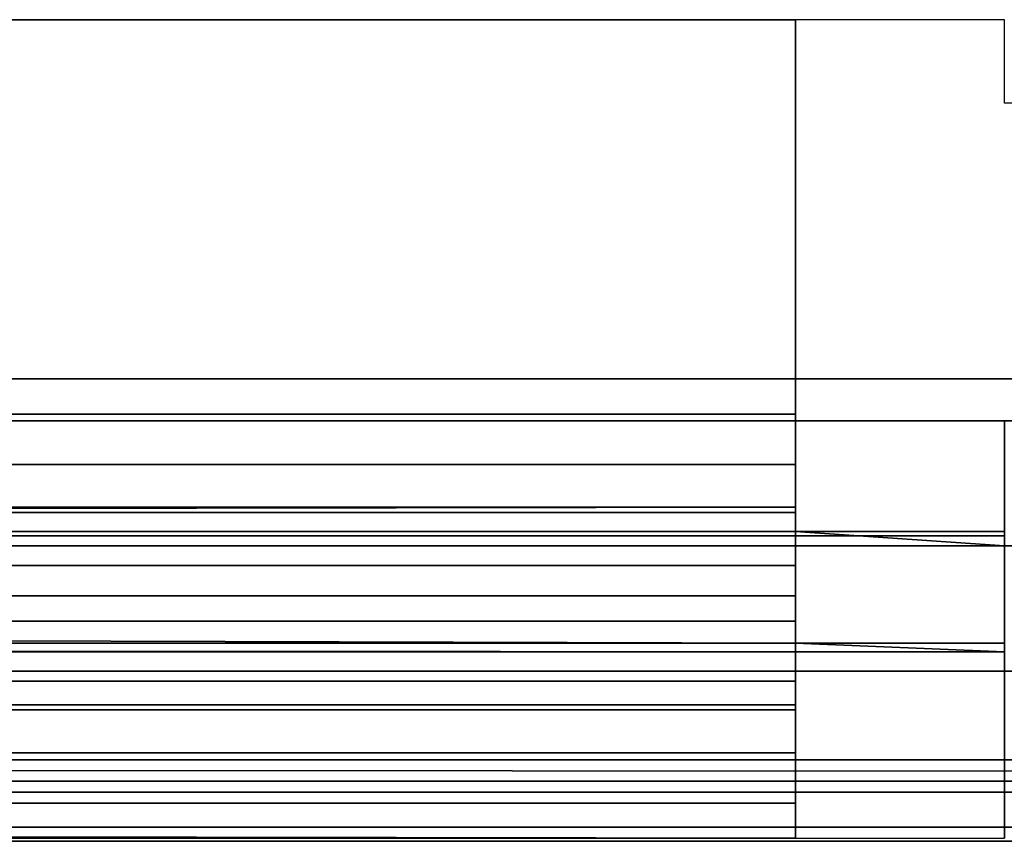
# Model space of a CAD drawing. Header units: millimetres. Extents: x -603 to 3703, y -120 to 249.
# Tile 127 of 256: x -135 to -123, y 13 to 23. Entities that reach past the tile are written whole.
import ezdxf

# ---------------------------------------------------------------- set-up
doc = ezdxf.new("R2010")
doc.units = ezdxf.units.MM
doc.layers.add('151', color=7, linetype='Continuous', true_color=0xffffff)

# ---------------------------------------------------------------- blocks, each defined once
blk = doc.blocks.new('UG_SURFACE_001')
at = {"layer": '151', "color": 252, "linetype": 'Continuous', "lineweight": 35}
for points in [[(602.5, -30, 2213), (602.5, 229.8, 2213), (-602.5, 229.8, 2213), (-602.5, -30, 2213)], [(-452.5, -30, 2063), (-452.5, 229.8, 2063), (452.5, 229.8, 2063), (452.5, -30, 2063)]]:
    blk.add_3dface(points, dxfattribs=at)
blk = doc.blocks.new('UG_SURFACE_053')
at = {"layer": '151', "color": 7, "linetype": 'Continuous', "lineweight": 35}
for points in [[(396.15, 10.45, 2004.65), (396.15, 228.45, 2004.65), (-396.15, 228.45, 2004.65), (-396.15, 10.45, 2004.65)], [(-396, 10.45, 2004.5), (-396, 228.45, 2004.5), (396, 228.45, 2004.5), (396, 10.45, 2004.5)]]:
    blk.add_3dface(points, dxfattribs=at)
blk = doc.blocks.new('UG_SURFACE_054')
at = {"layer": '151', "color": 41, "linetype": 'Continuous', "lineweight": 35}
for points in [[(396.15, 228.45, 2004.65), (396.15, 10.45, 2004.65), (-396.15, 10.45, 2004.65), (-396.15, 228.45, 2004.65)], [(410, 18.3, 2018.5), (410, 70.3, 2018.5), (-410, 70.3, 2018.5), (-410, 18.3, 2018.5)], [(400.5, 18.8, 2009), (403, 18.8, 2011.5), (-403, 18.8, 2011.5), (-400.5, 18.8, 2009)], [(403, 18.8, 2011.5), (403, 16.8, 2011.5), (-403, 16.8, 2011.5), (-403, 18.8, 2011.5)], [(400.5, 18.8, 2009), (-400.5, 18.8, 2009), (-400.5, 10.45, 2009), (400.5, 10.45, 2009)], [(408.5, 16.8, 2017), (410, 18.3, 2018.5), (-410, 18.3, 2018.5), (-408.5, 16.8, 2017)], [(403, 16.8, 2011.5), (408.5, 16.8, 2017), (-408.5, 16.8, 2017), (-403, 16.8, 2011.5)]]:
    blk.add_3dface(points, dxfattribs=at)
blk = doc.blocks.new('UG_SURFACE_069')
at = {"layer": '151', "color": 252, "linetype": 'Continuous', "lineweight": 35}
for points in [[(-343.8, 23.101, 2021), (-343.8, 18.38, 2021), (-125.533, 18.38, 2021), (-125.533, 23.101, 2021)], [(-125.533, 23.101, 2019.5), (-125.533, 18.38, 2019.5), (-343.8, 18.38, 2019.5), (-343.8, 23.101, 2019.5)], [(-125.533, 18.38, 2019.5), (-125.533, 23.101, 2019.5), (-125.533, 23.101, 2021), (-125.533, 18.38, 2021)], [(-343.8, 17.201, 2020.766), (-125.533, 17.201, 2020.766), (-125.533, 18.38, 2021), (-343.8, 18.38, 2021)], [(-125.533, 17.775, 2019.38), (-343.8, 17.775, 2019.38), (-343.8, 18.38, 2019.5), (-125.533, 18.38, 2019.5)], [(-125.533, 18.38, 2021), (-125.533, 17.201, 2020.766), (-125.533, 17.775, 2019.38), (-125.533, 18.38, 2019.5)], [(-125.533, 17.263, 2019.037), (-343.8, 17.263, 2019.037), (-343.8, 17.775, 2019.38), (-125.533, 17.775, 2019.38)], [(-125.533, 17.263, 2019.037), (-125.533, 17.775, 2019.38), (-125.533, 17.201, 2020.766), (-125.533, 16.202, 2020.098)], [(-343.8, 16.973, 2018.639), (-125.533, 17.263, 2019.037), (-125.533, 16.973, 2018.639)], [(-343.8, 16.973, 2018.639), (-343.8, 17.263, 2019.037), (-125.533, 17.263, 2019.037)], [(-125.533, 16.202, 2020.098), (-125.533, 15.638, 2019.322), (-125.533, 16.973, 2018.639), (-125.533, 17.263, 2019.037)], [(-343.8, 16.202, 2020.098), (-125.533, 16.202, 2020.098), (-125.533, 17.201, 2020.766), (-343.8, 17.201, 2020.766)], [(-125.533, 16.973, 2018.639), (-346.3, 16.92, 2018.525), (-343.8, 16.973, 2018.639)], [(-125.533, 16.973, 2018.639), (-123.033, 16.973, 2018.639), (-123.033, 16.92, 2018.525), (-346.3, 16.92, 2018.525)], [(-123.033, 16.8, 2017.92), (-346.3, 16.8, 2017.92), (-346.3, 16.92, 2018.525), (-123.033, 16.92, 2018.525)], [(-125.533, 16.973, 2018.639), (-125.533, 15.638, 2019.322), (-123.033, 15.638, 2019.322), (-123.033, 16.8, 2018.728)], [(-123.033, 16.8, 2018.728), (-123.033, 16.973, 2018.639), (-125.533, 16.973, 2018.639)], [(-343.8, 16.8, 2015.901), (-357.7, 16.8, 2017.92), (-346.3, 16.8, 2017.92), (-125.533, 16.8, 2015.901)], [(-346.3, 16.8, 2017.92), (-123.033, 16.8, 2017.92), (-109.133, 16.8, 2015.901), (-125.533, 16.8, 2015.901)], [(-343.8, 16.8, 2012.58), (-125.533, 16.8, 2012.58), (-125.533, 16.566, 2011.401), (-343.8, 16.566, 2011.401)], [(-125.533, 16.8, 2015.901), (-125.533, 16.8, 2012.58), (-343.8, 16.8, 2012.58), (-343.8, 16.8, 2015.901)], [(-125.533, 16.8, 2012.58), (-125.533, 16.8, 2015.901), (-125.533, 15.3, 2015.901), (-125.533, 15.3, 2012.58)], [(-125.533, 15.3, 2012.58), (-125.533, 15.18, 2011.975), (-125.533, 16.566, 2011.401), (-125.533, 16.8, 2012.58)], [(-125.533, 16.8, 2015.901), (-109.133, 16.8, 2015.901), (-109.133, 15.3, 2015.901), (-125.533, 15.3, 2015.901)], [(-343.8, 16.566, 2011.401), (-125.533, 16.566, 2011.401), (-125.533, 15.898, 2010.402), (-343.8, 15.898, 2010.402)], [(-125.533, 15.18, 2011.975), (-125.533, 14.837, 2011.463), (-125.533, 15.898, 2010.402), (-125.533, 16.566, 2011.401)], [(-125.533, 15.638, 2019.322), (-343.8, 16.202, 2020.098), (-343.8, 15.638, 2019.322)], [(-125.533, 15.638, 2019.322), (-125.533, 16.202, 2020.098), (-343.8, 16.202, 2020.098)], [(-343.8, 15.898, 2010.402), (-125.533, 15.898, 2010.402), (-125.533, 14.899, 2009.734), (-343.8, 14.899, 2009.734)], [(-125.533, 14.837, 2011.463), (-125.533, 14.325, 2011.12), (-125.533, 14.899, 2009.734), (-125.533, 15.898, 2010.402)], [(-343.8, 15.638, 2019.322), (-346.3, 15.638, 2019.322), (-346.3, 15.534, 2019.099), (-123.033, 15.534, 2019.099)], [(-343.8, 15.638, 2019.322), (-123.033, 15.534, 2019.099), (-125.533, 15.638, 2019.322)], [(-123.033, 15.534, 2019.099), (-123.033, 15.638, 2019.322), (-125.533, 15.638, 2019.322)], [(-123.033, 15.534, 2019.099), (-346.3, 15.534, 2019.099), (-346.3, 15.3, 2017.92), (-123.033, 15.3, 2017.92)], [(-123.033, 15.3, 2017.92), (-346.3, 15.3, 2017.92), (-360.2, 15.3, 2015.901), (-343.8, 15.3, 2015.901)], [(-343.8, 15.18, 2011.975), (-125.533, 15.18, 2011.975), (-125.533, 15.3, 2012.58), (-343.8, 15.3, 2012.58)], [(-343.8, 15.3, 2015.901), (-343.8, 15.3, 2012.58), (-125.533, 15.3, 2012.58), (-125.533, 15.3, 2015.901)], [(-125.533, 15.3, 2015.901), (-111.633, 15.3, 2017.92), (-123.033, 15.3, 2017.92), (-343.8, 15.3, 2015.901)], [(111.633, 15.3, 2017.92), (-111.633, 15.3, 2017.92), (-125.533, 15.3, 2015.901), (-109.133, 15.3, 2015.901)], [(-343.8, 14.837, 2011.463), (-125.533, 14.837, 2011.463), (-125.533, 15.18, 2011.975), (-343.8, 15.18, 2011.975)], [(-343.8, 14.899, 2009.734), (-125.533, 14.899, 2009.734), (-125.533, 13.72, 2009.5), (-343.8, 13.72, 2009.5)], [(-125.533, 13.72, 2009.5), (-125.533, 14.899, 2009.734), (-125.533, 14.325, 2011.12), (-125.533, 13.72, 2011)], [(-343.8, 14.325, 2011.12), (-125.533, 14.325, 2011.12), (-125.533, 14.837, 2011.463), (-343.8, 14.837, 2011.463)], [(-343.8, 13.72, 2011), (-125.533, 13.72, 2011), (-125.533, 14.325, 2011.12), (-343.8, 14.325, 2011.12)], [(-343.8, 13.3, 2009.5), (-343.8, 13.72, 2009.5), (-125.533, 13.72, 2009.5), (-125.533, 13.3, 2009.5)], [(-125.533, 13.3, 2011), (-343.8, 13.72, 2011), (-343.8, 13.3, 2011)], [(-125.533, 13.3, 2011), (-125.533, 13.72, 2011), (-343.8, 13.72, 2011)], [(-125.533, 13.72, 2011), (-125.533, 13.3, 2011), (-125.533, 13.3, 2009.5), (-125.533, 13.72, 2009.5)]]:
    blk.add_3dface(points, dxfattribs=at)
blk = doc.blocks.new('UG_SURFACE_072')
at = {"layer": '151', "color": 7, "linetype": 'Continuous', "lineweight": 35}
for points in [[(-407.308, 14.239, 2015.808), (-408.68, 13.852, 2017.18), (408.68, 13.852, 2017.18)], [(-407.308, 14.239, 2015.808), (408.68, 13.852, 2017.18), (407.308, 14.239, 2015.808)], [(407.308, 14.239, 2015.808), (406.225, 13.985, 2014.725), (-406.225, 13.985, 2014.725), (-407.308, 14.239, 2015.808)], [(403.866, 13.432, 2012.366), (-403.866, 13.432, 2012.366), (-406.225, 13.985, 2014.725), (406.225, 13.985, 2014.725)], [(408.68, 13.852, 2017.18), (-408.68, 13.852, 2017.18), (-411.152, 13.155, 2019.652), (411.152, 13.155, 2019.652)], [(403.163, 13.267, 2011.663), (-403.163, 13.267, 2011.663), (-403.866, 13.432, 2012.366), (403.866, 13.432, 2012.366)]]:
    blk.add_3dface(points, dxfattribs=at)
blk = doc.blocks.new('UG_SURFACE_078')
at = {"layer": '151', "color": 252, "linetype": 'Continuous', "lineweight": 35}
for points in [[(-414, -46.92, 2022.5), (414, -46.92, 2022.5), (414, 62.92, 2022.5), (-414, 62.92, 2022.5)], [(-412.5, -46.92, 2021), (-412.5, 62.92, 2021), (412.5, 62.92, 2021), (412.5, -46.92, 2021)]]:
    blk.add_3dface(points, dxfattribs=at)

msp = doc.modelspace()

# ---------------------------------------------------------------- linework, layer by layer
at = {"layer": '151', "color": 252, "linetype": 'Continuous', "lineweight": -3, "true_color": 0x939598}
for p, q in [((-125.533, 23.101, 2021), (-125.533, 18.38, 2021)), ((-123.033, 23.101, 2021), (-125.533, 23.101, 2021)), ((-125.533, 23.101, 2019.5), (-125.533, 18.38, 2019.5)), ((-123.033, 23.101, 2019.5), (-125.533, 23.101, 2019.5)), ((-125.533, 23.101, 2019.5), (-125.533, 23.101, 2021)), ((-123.033, 23.101, 2019.5), (-123.033, 23.101, 2021)), ((-123.033, 22.101, 2019.5), (-123.033, 23.101, 2019.5)), ((-123.033, 22.101, 2021), (-123.033, 23.101, 2021)), ((-111.633, 22.101, 2019.5), (-123.033, 22.101, 2019.5)), ((-111.633, 22.101, 2021), (-123.033, 22.101, 2021)), ((-123.033, 22.101, 2019.5), (-123.033, 22.101, 2021)), ((-403, 18.8, 2011.5), (403, 18.8, 2011.5)), ((-400.5, 18.8, 2009), (400.5, 18.8, 2009)), ((-410, 18.3, 2018.5), (410, 18.3, 2018.5)), ((-125.533, 18.38, 2021), (-343.8, 18.38, 2021)), ((-125.533, 18.38, 2019.5), (-343.8, 18.38, 2019.5)), ((-123.033, 18.3, 2011), (-123.033, 13.3, 2011)), ((-123.033, 18.3, 2009.5), (-123.033, 18.3, 2011)), ((-111.633, 18.3, 2009.5), (-123.033, 18.3, 2009.5)), ((-123.033, 13.3, 2009.5), (-123.033, 18.3, 2009.5)), ((-111.633, 18.3, 2011), (-123.033, 18.3, 2011)), ((-125.533, 16.973, 2018.639), (-125.533, 15.638, 2019.322)), ((-123.033, 16.973, 2018.639), (-125.533, 16.973, 2018.639)), ((-123.033, 16.973, 2018.639), (-123.033, 16.8, 2018.728)), ((-408.5, 16.8, 2017), (408.5, 16.8, 2017)), ((-403, 16.8, 2011.5), (403, 16.8, 2011.5)), ((-123.033, 16.8, 2017.92), (-346.3, 16.8, 2017.92)), ((-125.533, 16.8, 2012.58), (-343.8, 16.8, 2012.58)), ((-125.533, 16.8, 2015.901), (-125.533, 16.8, 2012.58)), ((-109.133, 16.8, 2015.901), (-125.533, 16.8, 2015.901)), ((-125.533, 16.8, 2015.901), (-125.533, 15.3, 2015.901)), ((-123.033, 15.638, 2019.322), (-123.033, 16.8, 2018.728)), ((-123.033, 16.8, 2018.728), (-123.033, 16.8, 2017.92)), ((-123.033, 16.8, 2018.728), (-123.033, 16.8, 2022.5)), ((-123.033, 16.8, 2022.5), (-111.633, 16.8, 2022.5)), ((-123.033, 16.8, 2022.5), (-123.033, 15.3, 2022.5)), ((-123.033, 15.638, 2019.322), (-125.533, 15.638, 2019.322)), ((-123.033, 15.3, 2017.92), (-346.3, 15.3, 2017.92)), ((-125.533, 15.3, 2012.58), (-343.8, 15.3, 2012.58)), ((-109.133, 15.3, 2015.901), (-125.533, 15.3, 2015.901)), ((-125.533, 15.3, 2015.901), (-125.533, 15.3, 2012.58)), ((-123.033, 15.3, 2022.5), (-111.633, 15.3, 2022.5)), ((-123.033, 15.3, 2017.92), (-123.033, 15.3, 2022.5)), ((-125.533, 13.72, 2009.5), (-343.8, 13.72, 2009.5)), ((-125.533, 13.72, 2011), (-343.8, 13.72, 2011)), ((-125.533, 13.72, 2011), (-125.533, 13.3, 2011)), ((-125.533, 13.72, 2009.5), (-125.533, 13.3, 2009.5)), ((-125.533, 13.3, 2009.5), (-123.033, 13.3, 2009.5)), ((-125.533, 13.3, 2009.5), (-125.533, 13.3, 2011)), ((-125.533, 13.3, 2011), (-123.033, 13.3, 2011)), ((-123.033, 13.3, 2009.5), (-123.033, 13.3, 2011))]:
    msp.add_line(p, q, dxfattribs=at)
at = {"layer": '151', "color": 252, "linetype": 'Continuous', "lineweight": -3, "true_color": 0x939598, "extrusion": (-1, 0, 0)}
for centre, radius, start, end in [((-18.38, 2017.92, 125.533), 1.58, 27.0767, 90), ((-18.38, 2017.92, 125.533), 3.08, 27.0767, 90), ((-18.38, 2017.92, 123.033), 3.08, 0, 27.0767)]:
    msp.add_arc(centre, radius, start, end, dxfattribs=at)
at = {"layer": '151', "color": 252, "linetype": 'Continuous', "lineweight": -3, "true_color": 0x939598, "extrusion": (1, 0, 0)}
for centre, radius, start, end in [((18.38, 2017.92, -123.033), 1.58, 152.9233, 180), ((13.72, 2012.58, -125.533), 3.08, 270, 0), ((13.72, 2012.58, -125.533), 1.58, 270, 0)]:
    msp.add_arc(centre, radius, start, end, dxfattribs=at)

# ---------------------------------------------------------------- block references
at = {"layer": '151', "color": 252, "linetype": 'Continuous', "lineweight": -3, "true_color": 0x939598}
for name in ['UG_SURFACE_053', 'UG_SURFACE_001', 'UG_SURFACE_054', 'UG_SURFACE_078', 'UG_SURFACE_069', 'UG_SURFACE_072']:
    msp.add_blockref(name, (0, 0), dxfattribs=at)

doc.saveas('drawing.dxf')
